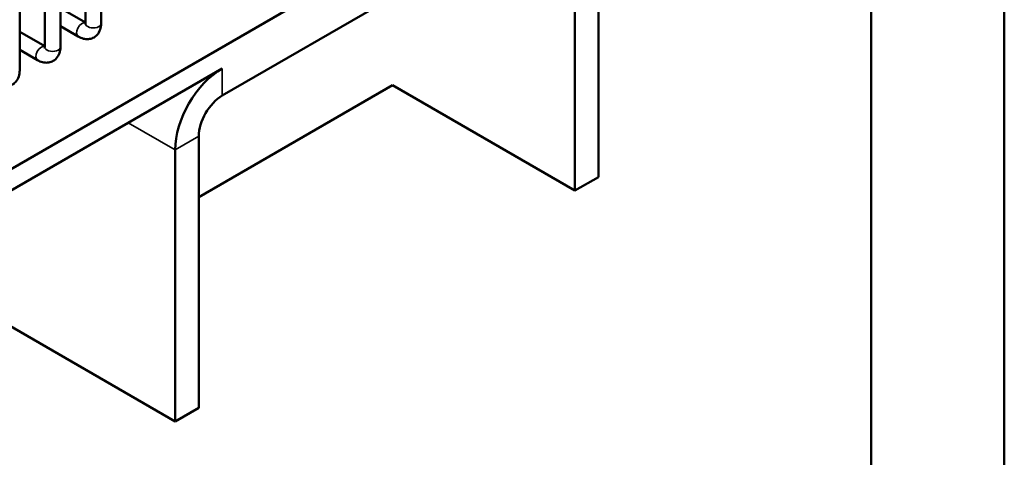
# Model space of a CAD drawing. Header units: inches. Extents: x 1 to 271, y 5 to 171.
# Tile 230 of 256: x 254.06 to 261.47, y 65.58 to 68.87. Entities that reach past the tile are written whole.
import ezdxf

# ---------------------------------------------------------------- set-up
doc = ezdxf.new("R2010")
doc.units = ezdxf.units.IN
doc.header["$LTSCALE"] = 8
doc.header["$MEASUREMENT"] = 0
doc.layers.add('Visible (ANSI)', color=7, linetype='Continuous', lineweight=50)
doc.layers.add('Visible Narrow (ANSI)', color=7, linetype='Continuous', lineweight=35)

msp = doc.modelspace()

# ---------------------------------------------------------------- linework, layer by layer
at = {"layer": 'Visible (ANSI)'}
for p, q in [((260.4668, 73.1305), (260.4668, 58.3317)), ((261.4668, 73.1305), (261.4668, 58.3317)), ((232.2519, 55.1965), (260.1826, 71.3223)), ((254.676, 69.6806), (254.676, 68.8467)), ((258.0612, 69.7327), (255.5864, 68.3039)), ((258.4148, 67.6915), (258.4148, 69.7327)), ((254.5579, 69.6124), (254.5579, 68.8467)), ((258.238, 67.5894), (258.238, 69.6307)), ((254.3698, 69.5038), (254.3698, 68.6699)), ((254.2517, 69.4356), (254.2517, 68.6699)), ((254.0636, 69.327), (254.0636, 68.4931)), ((254.5579, 68.8526), (254.3698, 68.9612)), ((254.2517, 68.6758), (254.0636, 68.7844)), ((254.5039, 68.7474), (254.3698, 68.8248)), ((254.1977, 68.5706), (254.0636, 68.648)), ((236.848, 57.6894), (255.5864, 68.508)), ((256.8662, 68.3814), (255.4096, 67.5405)), ((256.8662, 68.3814), (258.238, 67.5894)), ((255.4096, 65.9565), (255.4096, 67.9977)), ((255.2328, 67.8956), (255.2328, 65.8544)), ((258.238, 67.5894), (258.4148, 67.6915)), ((255.2328, 65.8544), (253.1115, 67.0791)), ((255.4096, 65.9565), (255.2328, 65.8544))]:
    msp.add_line(p, q, dxfattribs=at)
for major_axis, start_param, end_param in [((-0.25, -0.433), 3.926991, 5.497787), ((0.125, 0.2165), 0.785398, 2.356194)]:
    msp.add_ellipse((255.5864, 68.0998), major_axis=major_axis, ratio=0.57735, start_param=start_param, end_param=end_param, dxfattribs=at)
for points, knots in [([(254.676, 68.8467), (254.676, 68.8313), (254.674, 68.8157), (254.664, 68.7861), (254.6563, 68.7719), (254.6364, 68.7506), (254.6259, 68.7429), (254.6033, 68.7324), (254.5915, 68.7295), (254.5669, 68.7274), (254.5542, 68.7287), (254.5285, 68.735), (254.5158, 68.7405), (254.5039, 68.7474)], [1.570796, 1.570796, 1.570796, 1.570796, 1.884956, 1.884956, 2.182247, 2.182247, 2.407581, 2.407581, 2.620997, 2.620997, 2.863007, 2.863007, 3.141593, 3.141593, 3.141593, 3.141593]), ([(254.5579, 68.8467), (254.5579, 68.8436), (254.5576, 68.8412), (254.5571, 68.8385), (254.5568, 68.8378), (254.5568, 68.8378)], [1.5707963, 1.5707963, 1.5707963, 1.5707963, 1.77752, 1.77752, 1.9512848, 1.9512848, 1.9512848, 1.9512848]), ([(254.3698, 68.6699), (254.3698, 68.6545), (254.3678, 68.6389), (254.3578, 68.6093), (254.35, 68.5951), (254.3302, 68.5738), (254.3196, 68.5661), (254.2971, 68.5556), (254.2853, 68.5527), (254.2607, 68.5506), (254.248, 68.5519), (254.2223, 68.5582), (254.2096, 68.5637), (254.1977, 68.5706)], [1.570796, 1.570796, 1.570796, 1.570796, 1.884956, 1.884956, 2.182247, 2.182247, 2.407581, 2.407581, 2.620997, 2.620997, 2.863007, 2.863007, 3.141593, 3.141593, 3.141593, 3.141593]), ([(254.2517, 68.6699), (254.2517, 68.6668), (254.2514, 68.6644), (254.2508, 68.6617), (254.2506, 68.661), (254.2506, 68.661)], [1.5707963, 1.5707963, 1.5707963, 1.5707963, 1.77752, 1.77752, 1.9512848, 1.9512848, 1.9512848, 1.9512848]), ([(254.0636, 68.4931), (254.0636, 68.4777), (254.0615, 68.4621), (254.0516, 68.4325), (254.0438, 68.4183), (254.024, 68.397), (254.0134, 68.3893), (253.9909, 68.3788), (253.9791, 68.3759), (253.9545, 68.3738), (253.9417, 68.3751), (253.9161, 68.3814), (253.9034, 68.3869), (253.8915, 68.3938)], [1.570796, 1.570796, 1.570796, 1.570796, 1.884956, 1.884956, 2.182247, 2.182247, 2.407581, 2.407581, 2.620997, 2.620997, 2.863007, 2.863007, 3.141593, 3.141593, 3.141593, 3.141593])]:
    msp.add_open_spline(points, degree=3, knots=knots, dxfattribs=at)
at = {"layer": 'Visible Narrow (ANSI)'}
for p, q in [((255.5864, 68.508), (255.5864, 68.3039)), ((255.2328, 67.8956), (254.8793, 68.0998)), ((255.4096, 67.9977), (255.2328, 67.8956))]:
    msp.add_line(p, q, dxfattribs=at)
for centre, major_axis, start_param in [((254.5335, 68.7985), (0.0295, 0.0511), 0.159548), ((254.617, 68.8467), (-0.0591, 0), 0), ((254.2272, 68.6217), (0.0295, 0.0511), 0.159548), ((254.3108, 68.6699), (-0.0591, 0), 0)]:
    msp.add_ellipse(centre, major_axis=major_axis, ratio=0.57735, start_param=start_param, end_param=3.141593, dxfattribs=at)

doc.saveas('drawing.dxf')
